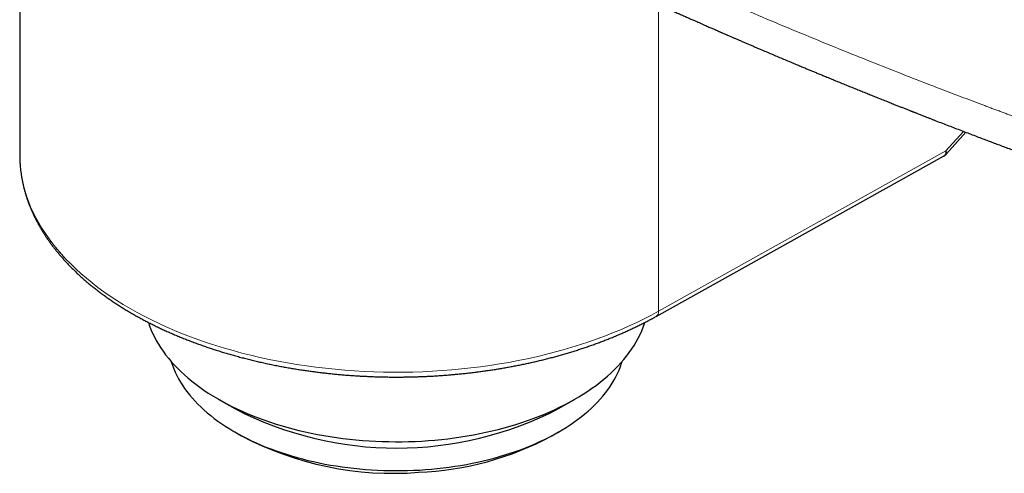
# Model space of a CAD drawing. Header units: millimetres. Extents: x 8 to 755, y 12 to 435.
# Tile 37 of 53: x 621 to 673, y 115 to 139. Entities that reach past the tile are written whole.
import ezdxf

# ---------------------------------------------------------------- set-up
doc = ezdxf.new("R2010")
doc.units = ezdxf.units.MM

msp = doc.modelspace()

# ---------------------------------------------------------------- linework, layer by layer
at = {"color": 7, "linetype": 'Continuous', "lineweight": 30}
for p, q in [((621.043, 141.975), (621.043, 131.849)), ((669.602, 131.892), (670.616, 133.024)), ((621.043, 131.849), (621.043, 131.792)), ((654.388, 123.373), (669.447, 131.768)), ((631.443, 119.04), (632.306, 118.541)), ((649.28, 118.541), (650.143, 119.04)), ((632.306, 117.316), (632.66, 117.112)), ((648.926, 117.112), (649.28, 117.316))]:
    msp.add_line(p, q, dxfattribs=at)
at = {"color": 252, "linetype": 'Continuous', "lineweight": 0}
for p, q in [((654.512, 123.648), (654.512, 139.716)), ((670.493, 133.071), (669.572, 132.043)), ((654.512, 123.648), (669.572, 132.043))]:
    msp.add_line(p, q, dxfattribs=at)
at = {"color": 252, "linetype": 'Continuous', "lineweight": 0, "flags": 128}
msp.add_lwpolyline([(621.043, 131.792), (621.044, 131.75), (621.055, 131.455), (621.079, 131.16), (621.117, 130.865), (621.167, 130.572), (621.231, 130.279), (621.308, 129.987), (621.398, 129.696), (621.501, 129.407), (621.617, 129.12), (621.746, 128.834), (621.888, 128.551), (622.042, 128.269), (622.209, 127.99), (622.388, 127.714), (622.579, 127.44), (622.783, 127.169), (622.999, 126.902), (623.227, 126.638), (623.467, 126.377), (623.718, 126.12), (623.98, 125.866), (624.254, 125.617), (624.539, 125.372), (624.835, 125.131), (625.142, 124.895), (625.459, 124.664), (625.786, 124.437), (626.124, 124.215), (626.471, 123.999), (626.828, 123.787), (627.194, 123.581), (627.569, 123.381), (627.953, 123.186), (628.346, 122.997), (628.747, 122.814), (629.156, 122.637), (629.573, 122.466), (629.998, 122.302), (630.43, 122.143), (630.868, 121.992), (631.314, 121.847), (631.765, 121.709), (632.223, 121.577), (632.687, 121.452), (633.155, 121.335), (633.629, 121.224), (634.108, 121.121), (634.592, 121.024), (635.079, 120.935), (635.57, 120.854), (636.065, 120.779), (636.563, 120.712), (637.064, 120.653), (637.567, 120.601), (638.073, 120.556), (638.58, 120.52), (639.089, 120.49), (639.599, 120.469), (640.109, 120.455), (640.621, 120.448), (641.132, 120.449), (641.643, 120.458), (642.153, 120.475), (642.663, 120.499), (643.171, 120.531), (643.678, 120.57), (644.183, 120.617), (644.685, 120.671), (645.185, 120.733), (645.682, 120.803), (646.176, 120.879), (646.666, 120.963), (647.152, 121.055), (647.634, 121.154), (648.111, 121.259), (648.584, 121.372), (649.051, 121.492), (649.513, 121.619), (649.969, 121.753), (650.418, 121.893), (650.861, 122.041), (651.298, 122.194), (651.727, 122.354), (652.149, 122.521), (652.564, 122.694), (652.97, 122.873), (653.369, 123.058), (653.759, 123.249), (654.14, 123.445), (654.512, 123.648)], dxfattribs=at)
at = {"color": 7, "linetype": 'Continuous', "lineweight": 30, "flags": 128}
for points in [[(627.79, 123.055), (627.848, 122.886), (627.922, 122.691), (628.006, 122.497), (628.098, 122.305), (628.199, 122.113), (628.309, 121.924), (628.427, 121.736), (628.554, 121.55), (628.689, 121.366), (628.832, 121.184), (628.983, 121.005), (629.143, 120.827), (629.311, 120.653), (629.486, 120.48), (629.669, 120.311), (629.86, 120.144), (630.058, 119.98), (630.264, 119.82), (630.477, 119.662), (630.697, 119.508), (630.924, 119.357), (631.158, 119.21), (631.398, 119.066), (631.644, 118.926), (631.897, 118.789), (632.157, 118.657), (632.421, 118.528), (632.692, 118.404), (632.968, 118.284), (633.25, 118.167), (633.537, 118.056), (633.829, 117.948), (634.125, 117.845), (634.426, 117.747), (634.732, 117.653), (635.041, 117.563), (635.355, 117.479), (635.672, 117.399), (635.993, 117.324), (636.317, 117.254), (636.644, 117.189), (636.974, 117.129), (637.307, 117.073), (637.642, 117.023), (637.979, 116.978), (638.318, 116.938), (638.659, 116.903), (639.001, 116.874), (639.345, 116.849), (639.689, 116.83), (640.035, 116.816), (640.38, 116.807), (640.727, 116.803), (641.073, 116.805), (641.419, 116.812), (641.764, 116.824), (642.109, 116.841), (642.453, 116.864), (642.795, 116.891), (643.137, 116.924), (643.477, 116.962), (643.815, 117.005), (644.15, 117.054), (644.484, 117.107), (644.815, 117.165), (645.143, 117.228), (645.469, 117.297), (645.791, 117.37), (646.109, 117.448), (646.424, 117.53), (646.736, 117.618), (647.043, 117.71), (647.346, 117.807), (647.644, 117.908), (647.938, 118.014), (648.226, 118.124), (648.51, 118.238), (648.788, 118.357), (649.061, 118.48), (649.328, 118.607), (649.59, 118.738), (649.845, 118.873), (650.094, 119.012), (650.337, 119.154), (650.573, 119.3), (650.803, 119.45), (651.025, 119.603), (651.241, 119.759), (651.449, 119.918), (651.651, 120.081), (651.844, 120.247), (652.03, 120.415), (652.209, 120.586), (652.38, 120.76), (652.542, 120.936), (652.697, 121.115), (652.843, 121.296), (652.982, 121.479), (653.111, 121.665), (653.233, 121.852), (653.346, 122.04), (653.45, 122.231), (653.546, 122.423), (653.633, 122.616), (653.711, 122.811), (653.78, 123.007), (653.796, 123.055)], [(628.974, 121.016), (628.983, 120.986), (629.043, 120.808), (629.111, 120.631), (629.186, 120.455), (629.27, 120.28), (629.362, 120.106), (629.461, 119.934), (629.569, 119.764), (629.683, 119.595), (629.806, 119.428), (629.936, 119.263), (630.074, 119.1), (630.219, 118.939), (630.371, 118.78), (630.53, 118.624), (630.696, 118.47), (630.869, 118.319), (631.049, 118.17), (631.236, 118.024), (631.429, 117.881), (631.629, 117.741), (631.835, 117.605), (632.047, 117.471), (632.265, 117.34), (632.489, 117.213), (632.719, 117.089), (632.954, 116.969), (633.194, 116.852), (633.44, 116.739), (633.691, 116.63), (633.946, 116.525), (634.207, 116.423), (634.472, 116.326), (634.741, 116.232), (635.014, 116.143), (635.291, 116.057), (635.572, 115.976), (635.857, 115.9), (636.145, 115.827), (636.436, 115.759), (636.73, 115.696), (637.027, 115.636), (637.327, 115.582), (637.629, 115.532), (637.933, 115.486), (638.239, 115.445), (638.547, 115.409), (638.856, 115.377), (639.167, 115.35), (639.479, 115.328), (639.791, 115.311), (640.105, 115.298), (640.419, 115.29), (640.733, 115.287), (641.047, 115.288), (641.361, 115.294), (641.674, 115.305), (641.987, 115.321)], [(641.987, 115.321), (642.299, 115.341), (642.611, 115.366), (642.92, 115.396), (643.229, 115.431), (643.536, 115.47), (643.84, 115.514), (644.143, 115.562), (644.444, 115.615), (644.742, 115.672), (645.037, 115.734), (645.329, 115.801), (645.619, 115.871), (645.905, 115.946), (646.187, 116.026), (646.466, 116.109), (646.741, 116.197), (647.011, 116.289), (647.278, 116.385), (647.54, 116.485), (647.798, 116.589), (648.05, 116.697), (648.298, 116.808), (648.54, 116.924), (648.778, 117.043), (649.009, 117.165), (649.235, 117.291), (649.456, 117.42), (649.67, 117.553), (649.879, 117.689), (650.081, 117.827), (650.276, 117.969), (650.466, 118.114), (650.648, 118.262), (650.824, 118.412), (650.993, 118.565), (651.155, 118.72), (651.31, 118.878), (651.458, 119.038), (651.598, 119.2), (651.731, 119.365), (651.856, 119.531), (651.974, 119.699), (652.084, 119.869), (652.187, 120.04), (652.282, 120.213), (652.368, 120.387), (652.447, 120.563), (652.518, 120.74), (652.581, 120.917), (652.612, 121.016)]]:
    msp.add_lwpolyline(points, dxfattribs=at)
at = {"color": 252, "linetype": 'Continuous', "lineweight": 0}
for centre, start, end in [((669.279, 132.01), 304.8182, 6.404), ((654.22, 123.615), 304.7739, 6.4082)]:
    msp.add_arc(centre, 0.295, start, end, dxfattribs=at)
at = {"color": 7, "linetype": 'Continuous', "lineweight": 30}
for centre, radius, start, end in [((640.793, 134.892), 18.422, 242.569, 297.431), ((640.605, 132.199), 17.051, 242.2261, 274.4811), ((641.308, 131.226), 16.038, 272.2489, 298.3577)]:
    msp.add_arc(centre, radius, start, end, dxfattribs=at)
for points, knots in [([(646.341, 143.551), (646.345, 143.549), (646.401, 143.522), (646.507, 143.47), (646.654, 143.398), (646.791, 143.331), (646.918, 143.27), (647.034, 143.213), (647.141, 143.161), (647.237, 143.115), (647.323, 143.073), (647.402, 143.035), (647.474, 143), (647.538, 142.969), (647.591, 142.944), (647.632, 142.924), (647.666, 142.908), (647.697, 142.892), (647.736, 142.873), (647.787, 142.849), (647.85, 142.819), (647.923, 142.784), (648.006, 142.744), (648.091, 142.703), (648.177, 142.662), (648.263, 142.62), (648.354, 142.576), (648.452, 142.53), (648.619, 142.45), (648.852, 142.339), (649.146, 142.199), (649.439, 142.059), (649.731, 141.921), (650.022, 141.784), (650.304, 141.651), (650.577, 141.523), (650.811, 141.414), (651.005, 141.323), (651.164, 141.249), (651.323, 141.175), (651.487, 141.099), (651.659, 141.019), (651.84, 140.935), (652.031, 140.847), (652.233, 140.754), (652.449, 140.655), (652.677, 140.55), (652.916, 140.44), (653.164, 140.327), (653.423, 140.209), (653.697, 140.084), (653.989, 139.952), (654.299, 139.812), (654.62, 139.667), (654.91, 139.537), (655.165, 139.423), (655.385, 139.325), (655.603, 139.227), (655.816, 139.132), (656.018, 139.043), (656.208, 138.959), (656.387, 138.88), (656.553, 138.806), (656.708, 138.738), (656.85, 138.675), (656.98, 138.618), (657.098, 138.567), (657.204, 138.52), (657.299, 138.478), (657.383, 138.442), (657.456, 138.41), (657.52, 138.382), (657.578, 138.356), (657.629, 138.334), (657.675, 138.314), (657.719, 138.295), (657.768, 138.274), (657.823, 138.249), (657.892, 138.219), (657.976, 138.183), (658.077, 138.139), (658.189, 138.091), (658.312, 138.037), (658.446, 137.979), (658.591, 137.917), (658.742, 137.851), (658.898, 137.784), (659.059, 137.715), (659.228, 137.642), (659.402, 137.567), (659.576, 137.493), (659.748, 137.42), (659.961, 137.329), (660.213, 137.221), (660.501, 137.099), (660.785, 136.979), (661.063, 136.862), (661.335, 136.747), (661.595, 136.638), (661.841, 136.535), (662.063, 136.442), (662.262, 136.359), (662.444, 136.284), (662.627, 136.208), (662.816, 136.129), (663.013, 136.048), (663.229, 135.959), (663.466, 135.861), (663.725, 135.754), (663.994, 135.644), (664.258, 135.536), (664.516, 135.431), (664.768, 135.329), (665.026, 135.224), (665.287, 135.119), (665.544, 135.015), (665.808, 134.909), (666.077, 134.801), (666.35, 134.692), (666.611, 134.588), (666.841, 134.496), (667.041, 134.417), (667.213, 134.349), (667.358, 134.292), (667.473, 134.246), (667.559, 134.212), (667.635, 134.182), (667.699, 134.157), (667.753, 134.136), (667.795, 134.119), (667.83, 134.105), (667.859, 134.094), (667.888, 134.082), (667.922, 134.069), (667.963, 134.053), (668.017, 134.032), (668.085, 134.005), (668.17, 133.972), (668.266, 133.934), (668.374, 133.892), (668.492, 133.845), (668.622, 133.795), (668.76, 133.741), (668.904, 133.685), (669.114, 133.603), (669.386, 133.498), (669.718, 133.369), (670.049, 133.242), (670.38, 133.115), (670.709, 132.988), (671.03, 132.866), (671.342, 132.747), (671.632, 132.638), (671.906, 132.534), (672.171, 132.434), (672.446, 132.33), (672.732, 132.223), (673.027, 132.113), (673.327, 132.001), (673.631, 131.888), (673.938, 131.775), (674.254, 131.658), (674.58, 131.538), (674.936, 131.407), (675.325, 131.265), (675.748, 131.111), (676.092, 130.987), (676.354, 130.892), (676.525, 130.83), (676.691, 130.771), (676.85, 130.714), (677.001, 130.66), (677.153, 130.605), (677.306, 130.55), (677.458, 130.496), (677.6, 130.445), (677.731, 130.399), (677.85, 130.356), (677.959, 130.318), (678.056, 130.283), (678.143, 130.253), (678.216, 130.227), (678.277, 130.205), (678.326, 130.188), (678.368, 130.173), (678.403, 130.161), (678.43, 130.151), (678.456, 130.142), (678.486, 130.131), (678.525, 130.118), (678.574, 130.1), (678.634, 130.079), (678.722, 130.048), (678.839, 130.007), (678.986, 129.955), (679.145, 129.899), (679.317, 129.839), (679.503, 129.774), (679.704, 129.704), (679.92, 129.629), (680.149, 129.549), (680.392, 129.465), (680.674, 129.367), (680.989, 129.259), (681.33, 129.141), (681.703, 129.014), (682.105, 128.877), (682.535, 128.731), (682.954, 128.589), (683.336, 128.461), (683.682, 128.345), (683.994, 128.241), (684.299, 128.139), (684.599, 128.039), (684.931, 127.929), (685.301, 127.807), (685.711, 127.673), (686.104, 127.544), (686.478, 127.422), (686.833, 127.307), (687.13, 127.211), (687.366, 127.135), (687.541, 127.079), (687.716, 127.022), (687.891, 126.966), (688.068, 126.91), (688.242, 126.854), (688.412, 126.8), (688.57, 126.749), (688.718, 126.702), (688.853, 126.659), (688.978, 126.62), (689.091, 126.584), (689.183, 126.555), (689.256, 126.532), (689.311, 126.514), (689.362, 126.498), (689.409, 126.484), (689.451, 126.47), (689.491, 126.458), (689.531, 126.445), (689.579, 126.43), (689.638, 126.411), (689.709, 126.389), (689.793, 126.363), (689.889, 126.332), (689.998, 126.298), (690.12, 126.26), (690.254, 126.218), (690.401, 126.172), (690.561, 126.122), (690.734, 126.068), (690.92, 126.011), (691.117, 125.95), (691.325, 125.885), (691.544, 125.817), (691.776, 125.746), (692.022, 125.67), (692.283, 125.59), (692.558, 125.506), (692.845, 125.418), (693.146, 125.327), (693.46, 125.232), (693.787, 125.133), (694.009, 125.066), (694.123, 125.032)], [0, 0, 0, 0, 0.000256, 0.003759, 0.007033, 0.010079, 0.012896, 0.015484, 0.017844, 0.019976, 0.021879, 0.023558, 0.025236, 0.02666, 0.027831, 0.028749, 0.029416, 0.030059, 0.030843, 0.03202, 0.033415, 0.035029, 0.036861, 0.038912, 0.040676, 0.042575, 0.044609, 0.046778, 0.049045, 0.055703, 0.062193, 0.068516, 0.075104, 0.0815, 0.087704, 0.093715, 0.099535, 0.103074, 0.106538, 0.10996, 0.11354, 0.117316, 0.121286, 0.125452, 0.129813, 0.134591, 0.139583, 0.14479, 0.15021, 0.155844, 0.161692, 0.168181, 0.174914, 0.181891, 0.189114, 0.193778, 0.198539, 0.203365, 0.207993, 0.212364, 0.216479, 0.220337, 0.223939, 0.227285, 0.230374, 0.233158, 0.235695, 0.237984, 0.240027, 0.241852, 0.243421, 0.244747, 0.245979, 0.247162, 0.248056, 0.248963, 0.250009, 0.251203, 0.252544, 0.254468, 0.256631, 0.259034, 0.261677, 0.26456, 0.267681, 0.271043, 0.274299, 0.277753, 0.281403, 0.285198, 0.288939, 0.292609, 0.296208, 0.302619, 0.308789, 0.31472, 0.320807, 0.326618, 0.332153, 0.337413, 0.342396, 0.346338, 0.350121, 0.353997, 0.358023, 0.362197, 0.36652, 0.371806, 0.377299, 0.382998, 0.388904, 0.394077, 0.399399, 0.40487, 0.410455, 0.41591, 0.421187, 0.427179, 0.432924, 0.438422, 0.443674, 0.447434, 0.451057, 0.454542, 0.456526, 0.458341, 0.459943, 0.461334, 0.462396, 0.463288, 0.464012, 0.464568, 0.465136, 0.465851, 0.466711, 0.467718, 0.469241, 0.47101, 0.473025, 0.475285, 0.477791, 0.480492, 0.483429, 0.486489, 0.48952, 0.496619, 0.503552, 0.510319, 0.517385, 0.52426, 0.530944, 0.537438, 0.543742, 0.54904, 0.554547, 0.560263, 0.566187, 0.57232, 0.578662, 0.584832, 0.591188, 0.597729, 0.604456, 0.611368, 0.61982, 0.628534, 0.63751, 0.641108, 0.644672, 0.648086, 0.651347, 0.654454, 0.657409, 0.660754, 0.663878, 0.666782, 0.669466, 0.67193, 0.674136, 0.676129, 0.677911, 0.67948, 0.680644, 0.681656, 0.682515, 0.683221, 0.683774, 0.684214, 0.684796, 0.685595, 0.686613, 0.687849, 0.68927, 0.692019, 0.695022, 0.698278, 0.701787, 0.70555, 0.709694, 0.714107, 0.71879, 0.723742, 0.728963, 0.736037, 0.743, 0.749837, 0.758795, 0.767526, 0.77603, 0.784307, 0.790764, 0.797076, 0.803243, 0.809266, 0.8153, 0.823379, 0.831657, 0.840136, 0.84715, 0.854295, 0.861571, 0.865047, 0.868552, 0.872086, 0.875646, 0.879095, 0.882729, 0.886135, 0.889315, 0.892267, 0.894991, 0.897488, 0.899758, 0.9018, 0.903005, 0.904114, 0.905134, 0.906068, 0.906914, 0.907674, 0.908442, 0.909365, 0.91054, 0.911966, 0.913643, 0.915572, 0.917752, 0.920183, 0.922865, 0.92581, 0.929008, 0.93246, 0.936164, 0.940122, 0.944256, 0.948634, 0.953257, 0.958123, 0.963342, 0.968815, 0.974542, 0.980525, 0.986762, 0.993253, 1, 1, 1, 1]), ([(621.044, 131.789), (621.044, 131.757), (621.044, 131.671), (621.05, 131.529), (621.059, 131.364), (621.073, 131.2), (621.09, 131.035), (621.111, 130.87), (621.136, 130.705), (621.165, 130.54), (621.199, 130.375), (621.236, 130.211), (621.277, 130.046), (621.321, 129.882), (621.37, 129.718), (621.423, 129.555), (621.48, 129.391), (621.541, 129.228), (621.606, 129.066), (621.675, 128.903), (621.748, 128.741), (621.825, 128.58), (621.905, 128.419), (621.99, 128.259), (622.079, 128.1), (622.171, 127.941), (622.268, 127.782), (622.369, 127.625), (622.473, 127.468), (622.581, 127.312), (622.693, 127.157), (622.809, 127.003), (622.929, 126.85), (623.053, 126.698), (623.18, 126.547), (623.312, 126.397), (623.446, 126.248), (623.585, 126.101), (623.727, 125.954), (623.873, 125.809), (624.023, 125.665), (624.176, 125.522), (624.332, 125.38), (624.492, 125.24), (624.656, 125.102), (624.822, 124.965), (624.993, 124.829), (625.166, 124.695), (625.343, 124.562), (625.523, 124.431), (625.707, 124.301), (625.893, 124.173), (626.083, 124.047), (626.276, 123.922), (626.472, 123.799), (626.671, 123.678), (626.872, 123.558), (627.077, 123.44), (627.285, 123.324), (627.495, 123.21), (627.709, 123.097), (627.925, 122.987), (628.144, 122.878), (628.365, 122.771), (628.589, 122.666), (628.816, 122.563), (629.045, 122.462), (629.277, 122.363), (629.511, 122.266), (629.748, 122.171), (629.987, 122.078), (630.228, 121.987), (630.472, 121.898), (630.718, 121.811), (630.966, 121.726), (631.217, 121.643), (631.469, 121.563), (631.724, 121.484), (631.981, 121.408), (632.239, 121.334), (632.5, 121.262), (632.763, 121.192), (633.028, 121.124), (633.294, 121.059), (633.563, 120.996), (633.833, 120.935), (634.106, 120.876), (634.38, 120.82), (634.646, 120.768), (634.914, 120.717), (635.174, 120.671), (635.435, 120.627), (635.687, 120.586), (635.94, 120.548), (636.194, 120.511), (636.448, 120.477), (636.703, 120.444), (636.959, 120.413), (637.215, 120.385), (637.472, 120.358), (637.729, 120.334), (637.986, 120.311), (638.244, 120.29), (638.501, 120.272), (638.758, 120.255), (639.015, 120.241), (639.27, 120.228), (639.523, 120.218), (639.772, 120.209), (640.011, 120.203), (640.221, 120.199), (640.406, 120.196), (640.59, 120.194), (640.719, 120.194), (640.793, 120.194)], [0, 0, 0, 0, 0.005048, 0.013823, 0.022607, 0.0314, 0.040204, 0.049019, 0.057846, 0.066685, 0.075539, 0.084406, 0.093288, 0.102186, 0.111099, 0.120028, 0.128973, 0.137934, 0.146913, 0.155908, 0.164919, 0.173947, 0.182992, 0.192052, 0.201128, 0.21022, 0.219327, 0.228448, 0.237583, 0.246732, 0.255894, 0.265068, 0.274254, 0.283451, 0.292659, 0.301876, 0.311103, 0.320339, 0.329583, 0.338835, 0.348093, 0.357358, 0.36663, 0.375906, 0.385188, 0.394475, 0.403766, 0.413061, 0.422359, 0.431661, 0.440966, 0.450273, 0.459583, 0.468895, 0.47821, 0.487526, 0.496845, 0.506165, 0.515487, 0.52481, 0.534136, 0.543462, 0.552791, 0.562121, 0.571453, 0.580787, 0.590123, 0.599461, 0.608802, 0.618145, 0.62749, 0.636839, 0.646191, 0.655547, 0.664907, 0.674271, 0.68364, 0.693014, 0.702393, 0.711779, 0.721172, 0.730573, 0.739982, 0.749401, 0.75883, 0.76827, 0.777723, 0.787191, 0.796674, 0.8052, 0.814693, 0.823215, 0.831736, 0.840254, 0.848769, 0.857282, 0.865791, 0.874296, 0.882796, 0.891291, 0.899778, 0.908257, 0.916724, 0.925177, 0.933609, 0.942012, 0.950371, 0.958656, 0.966809, 0.974678, 0.982093, 0.987337, 0.992776, 1, 1, 1, 1]), ([(669.447, 131.768), (669.455, 131.773), (669.476, 131.785), (669.509, 131.807), (669.544, 131.834), (669.575, 131.863), (669.594, 131.883), (669.602, 131.892)], [0, 0, 0, 0, 0.137597, 0.364905, 0.590431, 0.812188, 1, 1, 1, 1]), ([(640.793, 120.194), (640.885, 120.194), (641.016, 120.195), (641.21, 120.197), (641.377, 120.199), (641.577, 120.203), (641.788, 120.209), (642.009, 120.216), (642.237, 120.225), (642.471, 120.236), (642.71, 120.248), (642.952, 120.263), (643.197, 120.28), (643.444, 120.298), (643.693, 120.319), (643.943, 120.342), (644.195, 120.366), (644.447, 120.393), (644.7, 120.422), (644.953, 120.453), (645.206, 120.486), (645.459, 120.521), (645.713, 120.558), (645.966, 120.597), (646.219, 120.638), (646.471, 120.681), (646.723, 120.727), (646.974, 120.774), (647.225, 120.824), (647.474, 120.875), (647.723, 120.929), (647.972, 120.984), (648.219, 121.042), (648.465, 121.101), (648.709, 121.163), (648.953, 121.226), (649.195, 121.292), (649.436, 121.359), (649.676, 121.429), (649.914, 121.5), (650.151, 121.574), (650.386, 121.649), (650.62, 121.726), (650.852, 121.806), (651.082, 121.887), (651.31, 121.97), (651.537, 122.054), (651.762, 122.141), (651.985, 122.23), (652.205, 122.32), (652.424, 122.412), (652.641, 122.506), (652.856, 122.602), (653.068, 122.7), (653.279, 122.799), (653.487, 122.9), (653.693, 123.003), (653.896, 123.107), (654.097, 123.214), (654.261, 123.302), (654.357, 123.356), (654.388, 123.373)], [0, 0, 0, 0, 0.018467, 0.026114, 0.038792, 0.051988, 0.066166, 0.080982, 0.096295, 0.111995, 0.128001, 0.144257, 0.160716, 0.177347, 0.194121, 0.211019, 0.228023, 0.245119, 0.262296, 0.279545, 0.296857, 0.314226, 0.331646, 0.349112, 0.366619, 0.384165, 0.401745, 0.419356, 0.436997, 0.454665, 0.472358, 0.490073, 0.50781, 0.525567, 0.543343, 0.561136, 0.578946, 0.596771, 0.61461, 0.632463, 0.650329, 0.668208, 0.686097, 0.703998, 0.721909, 0.73983, 0.757761, 0.775701, 0.793649, 0.811605, 0.829569, 0.847541, 0.86552, 0.883506, 0.901499, 0.919497, 0.937502, 0.955513, 0.973529, 0.99155, 1, 1, 1, 1])]:
    msp.add_open_spline(points, degree=3, knots=knots, dxfattribs=at)
at = {"color": 252, "linetype": 'Continuous', "lineweight": 0}
for points, knots in [([(653.851, 141.722), (654.427, 141.464), (655.58, 140.948), (657.325, 140.184), (659.083, 139.428), (660.857, 138.678), (662.645, 137.936), (664.376, 137.231), (666.048, 136.562), (667.66, 135.927), (669.098, 135.37), (670.36, 134.888), (671.153, 134.588), (671.656, 134.399), (671.87, 134.319), (672.084, 134.239), (672.298, 134.16), (672.512, 134.08), (672.726, 134), (672.941, 133.921), (673.598, 133.678), (674.701, 133.274), (676.258, 132.713), (677.827, 132.156), (679.408, 131.604), (681.002, 131.057), (682.609, 130.514), (684.183, 129.991), (685.724, 129.488), (687.23, 129.003), (688.748, 128.522), (690.277, 128.046), (691.816, 127.573), (692.848, 127.262), (693.365, 127.107)], [0, 0, 0, 0, 0.045826, 0.091819, 0.137981, 0.184315, 0.230822, 0.277504, 0.318731, 0.360097, 0.401603, 0.429074, 0.456608, 0.462024, 0.467442, 0.472863, 0.478286, 0.483711, 0.489139, 0.494569, 0.500002, 0.53898, 0.57813, 0.617456, 0.656957, 0.696635, 0.736492, 0.776528, 0.813387, 0.850399, 0.887565, 0.924887, 0.962365, 1, 1, 1, 1]), ([(669.572, 132.043), (669.573, 132.042), (669.576, 132.039), (669.578, 132.032), (669.581, 132.027), (669.584, 132.021), (669.586, 132.016), (669.589, 132.011), (669.592, 132.005), (669.596, 131.996), (669.6, 131.987), (669.604, 131.977), (669.608, 131.964), (669.611, 131.949), (669.613, 131.937), (669.614, 131.929), (669.614, 131.923), (669.613, 131.917), (669.612, 131.912), (669.61, 131.906), (669.608, 131.899), (669.604, 131.895), (669.602, 131.892)], [0, 0, 0, 0, 0.022197, 0.050655, 0.079039, 0.098167, 0.127288, 0.155891, 0.177131, 0.223868, 0.281895, 0.324989, 0.400136, 0.493378, 0.60471, 0.643735, 0.686343, 0.732534, 0.782309, 0.835669, 0.892611, 1, 1, 1, 1])]:
    msp.add_open_spline(points, degree=3, knots=knots, dxfattribs=at)

doc.saveas('drawing.dxf')
